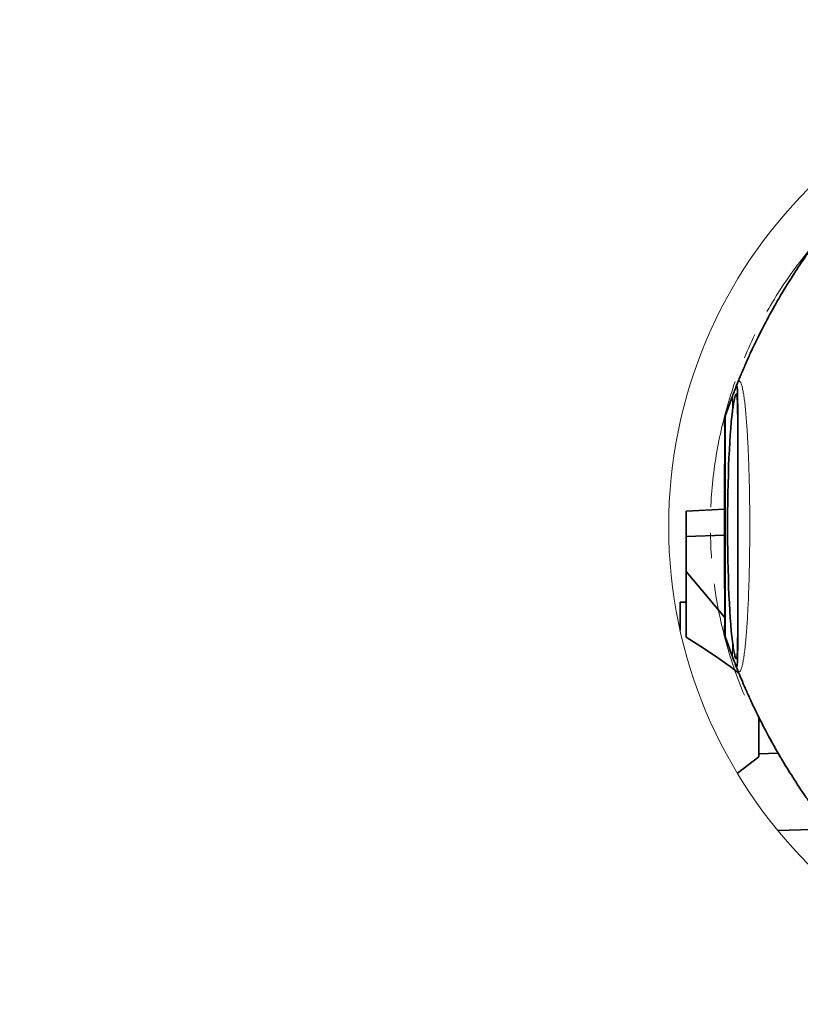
# Model space of a CAD drawing. Header units: millimetres. Extents: x 0 to 12429, y 0 to 8400.
# Tile 55 of 133: x 3391 to 4164, y 6396 to 7371. Entities that reach past the tile are written whole.
import ezdxf

# ---------------------------------------------------------------- set-up
doc = ezdxf.new("R2010")
doc.units = ezdxf.units.MM
doc.header["$LTSCALE"] = 20
doc.linetypes.add('CENTER', pattern=[10.16, 6.35, -1.27, 1.27, -1.27])
doc.styles.add('SLDTEXTSTYLE0', font='TXT', dxfattribs={"width": 0.605})
doc.dimstyles.new('SLDDIMSTYLE10', dxfattribs={"dimtxt": 70, "dimasz": 70, "dimexe": 0, "dimexo": 0.0625, "dimgap": 17.5, "dimtad": 0, "dimtih": 1, "dimtoh": 1, "dimdec": 1, "dimlfac": 0.5, "dimrnd": 1e-09, "dimzin": 12, "dimdsep": 46, "dimtxsty": 'SLDTEXTSTYLE0', "dimsah": 1, "dimcen": 0, "dimadec": 0, "dimazin": 3, "dimtfac": 1, "dimtofl": 0, "dimtmove": 0, "dimatfit": 3, "dimfxl": 1, "dimfrac": 2, "dimtolj": 1, "dimtzin": 12, "dimarcsym": 0})
doc.dimstyles.new('SLDDIMSTYLE9', dxfattribs={"dimtxt": 70, "dimasz": 70, "dimexe": 0, "dimexo": 0.0625, "dimgap": 17.5, "dimtad": 1, "dimdec": 1, "dimlfac": 0.5, "dimrnd": 1e-09, "dimzin": 12, "dimdsep": 46, "dimtxsty": 'SLDTEXTSTYLE0', "dimsah": 1, "dimcen": 0.09, "dimadec": 0, "dimazin": 3, "dimtfac": 1, "dimtofl": 0, "dimtmove": 0, "dimatfit": 3, "dimfxl": 1, "dimfrac": 2, "dimtolj": 1, "dimtzin": 12, "dimarcsym": 0})

# ---------------------------------------------------------------- blocks, each defined once
blk = doc.blocks.new('_D_66')
at = {"color": 7, "linetype": 'Continuous', "lineweight": 0}
for p, q in [((4183.84, 7428.69), (3138.26, 7428.69)), ((4290.65, 7243.69), (4183.84, 7428.69)), ((4506.65, 6869.57), (4290.65, 7243.69))]:
    blk.add_line(p, q, dxfattribs=at)
at = {"color": 7, "linetype": 'Continuous', "lineweight": 18}
blk.add_solid([(4290.65, 7243.69), (4264.31, 7309.31), (4246.99, 7299.31)], dxfattribs=at)
at = {"color": 7, "linetype": 'Continuous', "lineweight": 18, "char_height": 70, "attachment_point": 1, "style": 'SLDTEXTSTYLE0'}
for s, insert in [('R216', (3138.26, 7733.79)), ('Smallest circumscribed', (3138.26, 7626.36)), ('radius axis 4.', (3138.26, 7518.93))]:
    blk.add_mtext(s, dxfattribs=dict(at, insert=insert))
blk = doc.blocks.new('SW_SYMBOL_HOLE_DEPTH')
at = {"color": 0, "linetype": 'Continuous', "lineweight": 18}
for p, q in [((0, 17500), (16000, 17500)), ((8000, 17500), (8000, 1500)), ((2000, 11100), (8000, 1500)), ((14000, 11100), (8000, 1500))]:
    blk.add_line(p, q, dxfattribs=at)
blk = doc.blocks.new('_D_68')
at = {"color": 7, "linetype": 'Continuous', "lineweight": 0}
for p, q in [((4400.65, 7147.79), (4400.65, 7943.38)), ((4612.65, 7147.79), (4612.65, 7943.38)), ((4400.65, 7913.38), (3512.88, 7913.38)), ((4400.65, 7913.38), (4612.65, 7913.38))]:
    blk.add_line(p, q, dxfattribs=at)
at = {"color": 7, "linetype": 'Continuous', "lineweight": 18}
for points in [[(4400.65, 7913.38), (4470.65, 7903.38), (4470.65, 7923.38)], [(4612.65, 7913.38), (4542.65, 7923.38), (4542.65, 7903.38)]]:
    blk.add_solid(points, dxfattribs=at)
at = {"color": 7, "linetype": 'Continuous', "lineweight": 18, "xscale": 0.004511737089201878, "yscale": 0.004511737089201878, "zscale": 0.004511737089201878}
blk.add_blockref('SW_SYMBOL_HOLE_DEPTH', (4074.14, 7923.5), dxfattribs=at)
at = {"color": 7, "linetype": 'Continuous', "lineweight": 18, "char_height": 70, "attachment_point": 1, "style": 'SLDTEXTSTYLE0'}
for s, insert in [('(4x M12', (3699.54, 8003.81)), ('22)', (4170.83, 8003.81)), ('106', (3512.88, 8003.81))]:
    blk.add_mtext(s, dxfattribs=dict(at, insert=insert))

msp = doc.modelspace()

# ---------------------------------------------------------------- linework, layer by layer
at = {"color": 7, "linetype": 'Continuous', "lineweight": 35}
for p, q in [((4089.684468, 6979.66273), (4096.489292, 6998.655869)), ((4101.651948, 6989.483191), (4101.651948, 6749.640538)), ((4088.651937, 6972.900225), (4088.651937, 6976.604535)), ((4088.651937, 6812.900259), (4088.651937, 6926.234914)), ((4050.65192, 6884.756757), (4088.651937, 6886.554314)), ((4050.65192, 6859.693839), (4050.65192, 6884.756757)), ((4088.651937, 6860.96759), (4050.65192, 6859.693839)), ((4050.65192, 6859.693839), (4050.65192, 6824.816419)), ((4050.65192, 6824.816419), (4088.651937, 6779.784156)), ((4050.65192, 6824.816419), (4050.65192, 6760.061456)), ((4050.65192, 6794.567539), (4044.651937, 6794.567539)), ((4044.651937, 6766.641571), (4044.651937, 6794.567539)), ((4088.651937, 6762.516333), (4088.651937, 6766.234948)), ((4088.660371, 6762.479378), (4088.915896, 6761.729075)), ((4089.608621, 6759.682609), (4089.656633, 6759.541942)), ((4096.489292, 6740.467502), (4089.684468, 6759.458615)), ((4122.651946, 6644.215419), (4122.651946, 6680.603697)), ((4122.651946, 6641.395761), (4101.349127, 6625.093891)), ((4141.794783, 6644.88907), (4122.651946, 6644.215419)), ((4122.651946, 6641.395761), (4122.651946, 6644.215419)), ((4248.651933, 6571.781828), (4141.445261, 6568.466498))]:
    msp.add_line(p, q, dxfattribs=at)
at = {"color": 8, "linetype": 'Continuous', "lineweight": 18}
for p, q in [((4096.489292, 6983.370377), (4096.489292, 6998.655869)), ((4089.684468, 6979.66273), (4089.684468, 6759.458615)), ((4096.489292, 6740.467502), (4096.489292, 6755.764796))]:
    msp.add_line(p, q, dxfattribs=at)
at = {"color": 7, "linetype": 'Continuous', "lineweight": 35, "flags": 128}
for points in [[(4096.489292, 6755.764796), (4095.899653, 6760.701491), (4095.33776, 6766.224338), (4094.806564, 6772.303654), (4094.308924, 6778.906657), (4093.847584, 6785.997822), (4093.424958, 6793.539001), (4093.043399, 6801.489546), (4092.704874, 6809.806778), (4092.411261, 6818.445636), (4092.164141, 6827.359869), (4091.964793, 6836.501314), (4091.814381, 6845.820858), (4091.713619, 6855.268194), (4091.663104, 6864.792539), (4091.663104, 6874.342634), (4091.713619, 6883.866979), (4091.814381, 6893.314315), (4091.964793, 6902.633859), (4092.164141, 6911.775304), (4092.411261, 6920.689537), (4092.704874, 6929.328396), (4093.043399, 6937.645508), (4093.424958, 6945.596172), (4093.847584, 6953.137232), (4094.308924, 6960.228516), (4094.806564, 6966.831519), (4095.33776, 6972.910954), (4095.899653, 6978.433682), (4096.489292, 6983.370377)], [(4102.913153, 6724.326326), (4094.138544, 6730.77388), (4079.714548, 6740.975453), (4065.21098, 6750.743462), (4050.65192, 6760.061456)]]:
    msp.add_lwpolyline(points, dxfattribs=at)
at = {"color": 7, "linetype": 'Continuous', "lineweight": 18}
msp.add_circle((4506.651901, 6869.590865), 473.326351, dxfattribs=at)
at = {"color": 7, "linetype": 'CENTER', "lineweight": 18}
msp.add_arc((4506.651934, 6869.567581), 432, 79.755238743, 202.763163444, dxfattribs=at)
at = {"color": 7, "linetype": 'Continuous', "lineweight": 35}
for points, knots in [([(4177.996438, 7149.664952), (4175.063601, 7145.646085), (4167.85464, 7135.767649), (4157.492317, 7120.088168), (4147.083744, 7103.383689), (4138.232224, 7088.161201), (4131.103113, 7075.146747), (4125.430046, 7064.250884), (4120.986131, 7055.357313), (4117.291662, 7047.689175), (4114.295737, 7041.27221), (4111.942056, 7036.096944), (4109.799123, 7031.286204), (4107.721591, 7026.521082), (4105.588142, 7021.508507), (4103.639775, 7016.8275), (4101.871167, 7012.479569), (4100.684415, 7009.521828), (4100.093311, 7008.010721), (4100.026619, 7007.84023)], [0, 0, 0, 0, 0.0919626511, 0.2260456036, 0.3472958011, 0.4557694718, 0.5515091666, 0.621583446, 0.6828415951, 0.7352876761, 0.7789244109, 0.8137527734, 0.8403842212, 0.8762778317, 0.9098461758, 0.941088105, 0.9700049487, 0.9966157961, 1, 1, 1, 1]), ([(4096.489292, 6998.655869), (4097.189189, 7000.454667), (4098.174243, 7002.986342), (4099.381291, 7006.340665), (4099.963086, 7007.561611), (4100.411666, 7008.909221), (4101.139802, 7008.242664), (4101.05704, 7006.957436), (4101.408012, 7004.939758), (4101.474557, 7002.130117), (4101.595965, 6998.597126), (4101.6413, 6994.296632), (4101.648225, 6991.166568), (4101.651948, 6989.483191)], [0, 0, 0, 0, 0.1941563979, 0.2732608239, 0.3359300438, 0.3583233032, 0.3714629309, 0.4125400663, 0.483013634, 0.574296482, 0.6900578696, 0.8333102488, 1, 1, 1, 1]), ([(4096.46706, 6998.59388), (4096.435555, 6998.510598), (4095.985761, 6997.321562), (4095.183021, 6995.154636), (4094.073221, 6992.132495), (4093.056782, 6989.315868), (4092.094015, 6986.61021), (4091.183396, 6984.026272), (4090.349116, 6981.591766), (4089.552013, 6979.271643), (4089.000641, 6977.720029), (4088.668962, 6976.932412), (4088.646751, 6976.87967)], [0, 0, 0, 0, 0.0115735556, 0.1652371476, 0.3003547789, 0.4300350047, 0.554444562, 0.6736312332, 0.7861393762, 0.8889217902, 0.9925616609, 1, 1, 1, 1]), ([(4096.489292, 6983.370377), (4096.732307, 6985.188919), (4097.175824, 6988.507865), (4097.900845, 6992.895138), (4098.496255, 6996.200207), (4099.157867, 6998.560439), (4099.447235, 6999.883446), (4100.260641, 7000.853237), (4100.822984, 6999.665145), (4100.98407, 6998.279872), (4101.294223, 6995.641527), (4101.481059, 6991.471517), (4101.637245, 6985.220909), (4101.646641, 6980.183077), (4101.651948, 6977.337672)], [0, 0, 0, 0, 0.133484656, 0.2436174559, 0.322385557, 0.379912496, 0.416101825, 0.4314701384, 0.4480597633, 0.4856678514, 0.5473669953, 0.6333213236, 0.7928971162, 1, 1, 1, 1]), ([(4088.651937, 6976.604535), (4088.737802, 6976.861026), (4089.07936, 6977.881306), (4089.425412, 6978.900073), (4089.684468, 6979.66273)], [0, 0, 0, 0, 0.2513924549, 1, 1, 1, 1]), ([(4088.651937, 6972.900225), (4088.660873, 6972.314168), (4088.693638, 6970.165204), (4088.844651, 6965.819645), (4088.994778, 6959.473033), (4089.089131, 6952.008652), (4089.067068, 6944.270549), (4088.939278, 6937.131101), (4088.786488, 6931.392236), (4088.665187, 6927.921508), (4088.653533, 6926.438131), (4088.651937, 6926.234914)], [0, 0, 0, 0, 0.0376726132, 0.1381386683, 0.2794648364, 0.4457100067, 0.6179329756, 0.7768105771, 0.9046543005, 0.9869380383, 1, 1, 1, 1]), ([(4088.651937, 6812.900259), (4088.660872, 6812.314162), (4088.693634, 6810.165197), (4088.844652, 6805.819678), (4088.99478, 6799.473106), (4089.08913, 6792.008725), (4089.067068, 6784.270583), (4088.939278, 6777.131134), (4088.786488, 6771.39227), (4088.665187, 6767.921541), (4088.653533, 6766.438164), (4088.651937, 6766.234948)], [0, 0, 0, 0, 0.0376751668, 0.1381386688, 0.2794622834, 0.4457100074, 0.617932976, 0.7768105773, 0.9046543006, 0.9869380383, 1, 1, 1, 1]), ([(4089.684468, 6759.458615), (4089.427526, 6760.214877), (4089.081454, 6761.233478), (4088.739903, 6762.253602), (4088.651937, 6762.516333)], [0, 0, 0, 0, 0.7424517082, 1, 1, 1, 1]), ([(4101.651948, 6761.797501), (4101.648512, 6759.887023), (4101.642082, 6756.311954), (4101.577446, 6751.329834), (4101.458743, 6747.096167), (4101.293429, 6743.739355), (4101.04562, 6741.072081), (4100.806521, 6739.661336), (4100.407411, 6738.337943), (4099.492925, 6739.012558), (4099.252012, 6740.368904), (4098.332304, 6743.33564), (4097.508035, 6748.597306), (4096.86764, 6753.102885), (4096.489292, 6755.764796)], [0, 0, 0, 0, 0.13889902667, 0.25992101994, 0.36280230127, 0.44552505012, 0.50801966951, 0.54846787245, 0.56733751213, 0.58014005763, 0.61289682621, 0.66900447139, 0.80444675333, 1, 1, 1, 1]), ([(4101.651948, 6749.640538), (4101.646745, 6746.772676), (4101.639439, 6742.745746), (4101.514695, 6737.752447), (4101.411281, 6734.930147), (4101.202674, 6732.604332), (4101.089995, 6731.386445), (4100.703193, 6730.168218), (4099.87969, 6731.209445), (4099.55575, 6732.569905), (4098.187569, 6735.913881), (4097.195994, 6738.572611), (4096.489292, 6740.467502)], [0, 0, 0, 0, 0.2843681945, 0.39929771, 0.4923928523, 0.5687819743, 0.6177369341, 0.6388850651, 0.6552467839, 0.7156951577, 0.7973743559, 1, 1, 1, 1]), ([(4097.771746, 6737.104608), (4097.637348, 6737.45463), (4097.207307, 6738.574618), (4096.781811, 6739.696342), (4096.489292, 6740.467502)], [0, 0, 0, 0, 0.3125224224, 1, 1, 1, 1]), ([(4097.772103, 6737.104727), (4097.795712, 6737.042515), (4097.853707, 6736.889691), (4097.912863, 6736.737312), (4097.947937, 6736.646964)], [0, 0, 0, 0, 0.4070828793, 1, 1, 1, 1]), ([(4100.048524, 6731.255128), (4100.396845, 6730.369271), (4101.511425, 6727.534653), (4103.598227, 6722.397062), (4106.548052, 6715.323754), (4110.250077, 6706.773336), (4114.880146, 6696.52802), (4120.57821, 6684.538243), (4127.455765, 6670.86177), (4135.64245, 6655.570793), (4145.272772, 6638.744596), (4156.537933, 6620.509574), (4167.509045, 6603.835118), (4175.076051, 6593.499535), (4178.017747, 6589.481546)], [0, 0, 0, 0, 0.0176007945, 0.0563201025, 0.1025322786, 0.1593066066, 0.2285993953, 0.3104117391, 0.4047508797, 0.5116339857, 0.631090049, 0.7631658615, 0.9079300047, 1, 1, 1, 1]), ([(4151.456129, 6628.759219), (4151.459339, 6628.753993), (4151.55696, 6628.595078), (4150.847981, 6629.73984), (4150.498917, 6630.306606), (4149.249987, 6632.340418), (4147.879578, 6634.597055), (4146.016293, 6637.695395), (4143.838362, 6641.370918), (4141.250534, 6645.809531), (4138.366746, 6650.856493), (4135.373972, 6656.204032), (4133.401497, 6659.830746), (4132.45691, 6661.567523)], [0, 0, 0, 0, 0.0004681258, 0.0142358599, 0.0481891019, 0.1025530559, 0.176424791, 0.2680760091, 0.3840896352, 0.5156776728, 0.6736692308, 0.8437253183, 1, 1, 1, 1])]:
    msp.add_open_spline(points, degree=3, knots=knots, dxfattribs=at)
at = {"color": 8, "linetype": 'Continuous', "lineweight": 18}
msp.add_open_spline([(4096.489292, 6998.655869), (4096.729412, 6999.289438), (4097.637962, 7001.686699), (4099.209677, 7005.769302), (4100.794784, 7009.873179), (4101.871419, 7012.371779), (4102.763335, 7013.511894), (4104.03407, 7013.177398), (4104.787754, 7011.746244), (4105.646265, 7009.578815), (4106.460688, 7006.317046), (4107.279933, 7002.127247), (4108.064265, 6996.998356), (4108.824331, 6990.952537), (4109.554958, 6983.939335), (4110.235504, 6976.127388), (4110.86143, 6967.607273), (4111.434346, 6958.400126), (4111.955804, 6948.423712), (4112.408987, 6937.937453), (4112.792891, 6927.069235), (4113.108925, 6915.850336), (4113.358109, 6904.156833), (4113.53333, 6892.26555), (4113.634411, 6880.320698), (4113.663534, 6868.398759), (4113.620845, 6856.357037), (4113.503939, 6844.45428), (4113.316641, 6832.789195), (4113.063196, 6821.461878), (4112.739191, 6810.356554), (4112.349071, 6799.673893), (4111.896905, 6789.503349), (4111.388127, 6779.931422), (4110.819182, 6770.892874), (4110.198575, 6762.543884), (4109.53121, 6754.956552), (4108.823891, 6748.176762), (4108.072072, 6742.180508), (4107.29087, 6737.063538), (4106.480325, 6732.907455), (4105.685828, 6729.684942), (4104.829252, 6727.466226), (4104.078799, 6726.001786), (4102.857935, 6725.591592), (4101.961656, 6726.610242), (4100.88303, 6729.001445), (4099.476598, 6732.655953), (4098.303366, 6735.717394), (4097.771746, 6737.104608)], degree=3, knots=[0, 0, 0, 0, 0.0063601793, 0.024065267, 0.0412862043, 0.047017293, 0.0505225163, 0.0532011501, 0.0576972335, 0.0649587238, 0.0754093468, 0.0890446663, 0.1051196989, 0.1240995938, 0.1462762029, 0.1713333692, 0.1977418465, 0.2265064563, 0.2579682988, 0.2915620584, 0.3250791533, 0.3601002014, 0.3969655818, 0.4349230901, 0.4717888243, 0.5091493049, 0.5468879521, 0.5848789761, 0.6209389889, 0.6564543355, 0.691285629, 0.7252784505, 0.7568467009, 0.7868958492, 0.815299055, 0.8418990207, 0.8655196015, 0.886829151, 0.9059109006, 0.922277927, 0.9354091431, 0.9457286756, 0.9532677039, 0.9579922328, 0.9605575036, 0.9637973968, 0.9691224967, 0.9860086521, 1, 1, 1, 1], dxfattribs=at)

# ---------------------------------------------------------------- dimensions: what is measured, and where the dimension line sits
at = {"color": 7, "linetype": 'Continuous', "lineweight": 18}
dim = msp.add_linear_dim(base=(4612.651934, 7913.381669), p1=(4400.651934, 7143.793765), p2=(4612.651934, 7143.793765), angle=0, text='<> (4x M12 {\\fGDT;x}22)', dimstyle='SLDDIMSTYLE9', dxfattribs=at)
dim.commit()
dim.dimension.update_dxf_attribs({"geometry": '_D_68', "text_midpoint": (3911.316095, 7913.381669), "dimtype": 160})
dim = msp.add_radius_dim(center=(4506.651934, 6869.567581), mpoint=(4290.651934, 7243.690556), text='<>\\PSmallest circumscribed \\Pradius axis 4.', dimstyle='SLDDIMSTYLE10', dxfattribs=at)
dim.commit()
dim.dimension.update_dxf_attribs({"geometry": '_D_66', "text_midpoint": (3646.050352, 7589.836508), "dimtype": 164})

doc.saveas('drawing.dxf')
